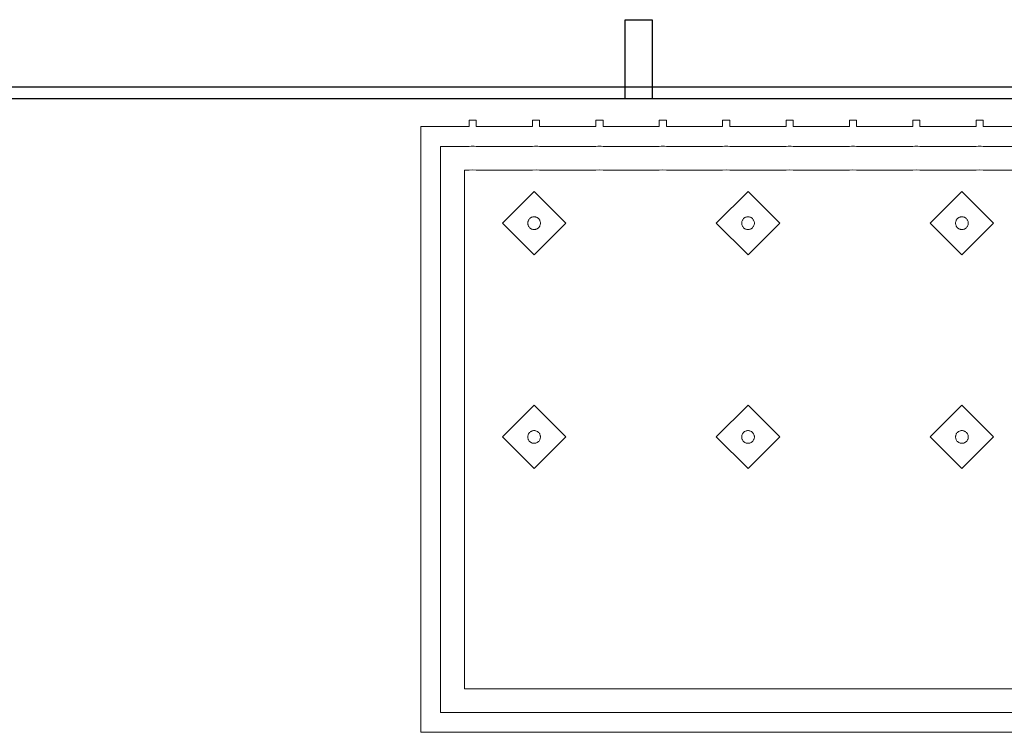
# Model space of a CAD drawing. Header units: metres. Extents: x 2172.2 to 2210.6, y 415.3 to 458.1.
# Tile 62 of 67: x 2188.7 to 2189.9, y 452.8 to 453.7. Entities that reach past the tile are written whole.
import ezdxf

# ---------------------------------------------------------------- set-up
doc = ezdxf.new("R2010")
doc.units = ezdxf.units.M
for name, color, linetype, lineweight in [('NC_N1_BANQUETTES', 7, 'CONTINUOUS', 13), ('NC_N1_GLAZING', 7, 'CONTINUOUS', 13), ('NC_N1_WALLS', 7, 'CONTINUOUS', 25)]:
    doc.layers.add(name, color=color, linetype=linetype, lineweight=lineweight)

# ---------------------------------------------------------------- blocks, each defined once
blk = doc.blocks.new('NC_N1_ARCHITECTURE')
at = {"layer": 'NC_N1_GLAZING', "linetype": 'CONTINUOUS', "lineweight": -2}
blk.add_lwpolyline([(2.11142, 19.591097), (-3.23858, 19.591097), (-3.23858, 19.606096), (2.11142, 19.606096)], close=True, dxfattribs=at)
at = {"layer": 'NC_N1_WALLS', "linetype": 'CONTINUOUS', "lineweight": -2}
blk.add_lwpolyline([(-0.58058, 19.691095), (-0.54658, 19.691095), (-0.54658, 19.591097), (-0.58058, 19.591097)], close=True, dxfattribs=at)
blk = doc.blocks.new('NC_N1_TRIANGLE_L_BANQUETTE')
at = {"color": 0, "linetype": 'CONTINUOUS', "lineweight": -2}
for points in [[(0.8, 0.8), (4.35, 0.8), (4.35, 0.035), (4.289, 0.035), (4.289, 0.027), (4.28, 0.027), (4.28, 0.035), (4.209, 0.035), (4.209, 0.027), (4.2, 0.027), (4.2, 0.035), (4.129, 0.035), (4.129, 0.027), (4.12, 0.027), (4.12, 0.035), (4.049, 0.035), (4.049, 0.027), (4.04, 0.027), (4.04, 0.035), (3.969, 0.035), (3.969, 0.027), (3.96, 0.027), (3.96, 0.035), (3.889, 0.035), (3.889, 0.027), (3.88, 0.027), (3.88, 0.035), (3.809, 0.035), (3.809, 0.027), (3.8, 0.027), (3.8, 0.035), (3.729, 0.035), (3.729, 0.027), (3.72, 0.027), (3.72, 0.035), (3.649, 0.035), (3.649, 0.027), (3.64, 0.027), (3.64, 0.035), (3.569, 0.035)], [(0.8, 0.775), (4.325, 0.775), (4.325, 0.06), (4.289, 0.06), (4.2865, 0.0599), (4.2845, 0.0596), (4.2825, 0.0599), (4.28, 0.06), (4.209, 0.06), (4.2065, 0.0599), (4.2045, 0.0596), (4.2025, 0.0599), (4.2, 0.06), (4.129, 0.06), (4.1265, 0.0599), (4.1245, 0.0596), (4.1225, 0.0599), (4.12, 0.06), (4.049, 0.06), (4.0465, 0.0599), (4.0445, 0.0596), (4.0425, 0.0599), (4.04, 0.06), (3.969, 0.06), (3.9665, 0.0599), (3.9645, 0.0596), (3.9625, 0.0599), (3.96, 0.06), (3.889, 0.06), (3.8865, 0.0599), (3.8845, 0.0596), (3.8825, 0.0599), (3.88, 0.06), (3.809, 0.06), (3.8065, 0.0599), (3.8045, 0.0596), (3.8025, 0.0599), (3.8, 0.06), (3.729, 0.06), (3.7265, 0.0599), (3.7245, 0.0596), (3.7225, 0.0599), (3.72, 0.06), (3.649, 0.06), (3.6465, 0.0599), (3.6445, 0.0596), (3.6425, 0.0599), (3.64, 0.06), (3.569, 0.06)], [(0.8, 0.745), (4.295, 0.745), (4.295, 0.09), (4.289, 0.09), (4.2845, 0.0898), (4.28, 0.09), (4.209, 0.09), (4.2045, 0.0898), (4.2, 0.09), (4.129, 0.09), (4.1245, 0.0898), (4.12, 0.09), (4.049, 0.09), (4.0445, 0.0898), (4.04, 0.09), (3.969, 0.09), (3.9645, 0.0898), (3.96, 0.09), (3.889, 0.09), (3.8845, 0.0898), (3.88, 0.09), (3.809, 0.09), (3.8045, 0.0898), (3.8, 0.09), (3.729, 0.09), (3.7245, 0.0898), (3.72, 0.09), (3.649, 0.09), (3.6445, 0.0898), (3.64, 0.09), (3.569, 0.09)]]:
    blk.add_lwpolyline(points, dxfattribs=at)
for points in [[(3.667, 0.387), (3.707, 0.427), (3.667, 0.467), (3.627, 0.427)], [(3.937, 0.387), (3.977, 0.427), (3.937, 0.467), (3.897, 0.427)], [(4.207, 0.387), (4.247, 0.427), (4.207, 0.467), (4.167, 0.427)], [(3.675, 0.427), (3.675, 0.4262), (3.6748, 0.4254), (3.6747, 0.4247), (3.6744, 0.4239), (3.6741, 0.4232), (3.6737, 0.4226), (3.6732, 0.4219), (3.6727, 0.4213), (3.6721, 0.4208), (3.6714, 0.4203), (3.6708, 0.4199), (3.6701, 0.4196), (3.6693, 0.4193), (3.6686, 0.4192), (3.6678, 0.419), (3.667, 0.419), (3.6662, 0.419), (3.6654, 0.4192), (3.6647, 0.4193), (3.6639, 0.4196), (3.6632, 0.4199), (3.6626, 0.4203), (3.6619, 0.4208), (3.6613, 0.4213), (3.6608, 0.4219), (3.6603, 0.4226), (3.6599, 0.4232), (3.6596, 0.4239), (3.6593, 0.4247), (3.6592, 0.4254), (3.659, 0.4262), (3.659, 0.427), (3.659, 0.4278), (3.6592, 0.4286), (3.6593, 0.4293), (3.6596, 0.4301), (3.6599, 0.4308), (3.6603, 0.4314), (3.6608, 0.4321), (3.6613, 0.4327), (3.6619, 0.4332), (3.6626, 0.4337), (3.6632, 0.4341), (3.6639, 0.4344), (3.6647, 0.4347), (3.6654, 0.4348), (3.6662, 0.435), (3.667, 0.435), (3.6678, 0.435), (3.6686, 0.4348), (3.6693, 0.4347), (3.6701, 0.4344), (3.6708, 0.4341), (3.6714, 0.4337), (3.6721, 0.4332), (3.6727, 0.4327), (3.6732, 0.4321), (3.6737, 0.4314), (3.6741, 0.4308), (3.6744, 0.4301), (3.6747, 0.4293), (3.6748, 0.4286), (3.675, 0.4278)], [(3.945, 0.427), (3.945, 0.4262), (3.9448, 0.4254), (3.9447, 0.4247), (3.9444, 0.4239), (3.9441, 0.4232), (3.9437, 0.4226), (3.9432, 0.4219), (3.9427, 0.4213), (3.9421, 0.4208), (3.9414, 0.4203), (3.9408, 0.4199), (3.9401, 0.4196), (3.9393, 0.4193), (3.9386, 0.4192), (3.9378, 0.419), (3.937, 0.419), (3.9362, 0.419), (3.9354, 0.4192), (3.9347, 0.4193), (3.9339, 0.4196), (3.9332, 0.4199), (3.9326, 0.4203), (3.9319, 0.4208), (3.9313, 0.4213), (3.9308, 0.4219), (3.9303, 0.4226), (3.9299, 0.4232), (3.9296, 0.4239), (3.9293, 0.4247), (3.9292, 0.4254), (3.929, 0.4262), (3.929, 0.427), (3.929, 0.4278), (3.9292, 0.4286), (3.9293, 0.4293), (3.9296, 0.4301), (3.9299, 0.4308), (3.9303, 0.4314), (3.9308, 0.4321), (3.9313, 0.4327), (3.9319, 0.4332), (3.9326, 0.4337), (3.9332, 0.4341), (3.9339, 0.4344), (3.9347, 0.4347), (3.9354, 0.4348), (3.9362, 0.435), (3.937, 0.435), (3.9378, 0.435), (3.9386, 0.4348), (3.9393, 0.4347), (3.9401, 0.4344), (3.9408, 0.4341), (3.9414, 0.4337), (3.9421, 0.4332), (3.9427, 0.4327), (3.9432, 0.4321), (3.9437, 0.4314), (3.9441, 0.4308), (3.9444, 0.4301), (3.9447, 0.4293), (3.9448, 0.4286), (3.945, 0.4278)], [(4.215, 0.427), (4.215, 0.4262), (4.2148, 0.4254), (4.2147, 0.4247), (4.2144, 0.4239), (4.2141, 0.4232), (4.2137, 0.4226), (4.2132, 0.4219), (4.2127, 0.4213), (4.2121, 0.4208), (4.2114, 0.4203), (4.2108, 0.4199), (4.2101, 0.4196), (4.2093, 0.4193), (4.2086, 0.4192), (4.2078, 0.419), (4.207, 0.419), (4.2062, 0.419), (4.2054, 0.4192), (4.2047, 0.4193), (4.2039, 0.4196), (4.2032, 0.4199), (4.2026, 0.4203), (4.2019, 0.4208), (4.2013, 0.4213), (4.2008, 0.4219), (4.2003, 0.4226), (4.1999, 0.4232), (4.1996, 0.4239), (4.1993, 0.4247), (4.1992, 0.4254), (4.199, 0.4262), (4.199, 0.427), (4.199, 0.4278), (4.1992, 0.4286), (4.1993, 0.4293), (4.1996, 0.4301), (4.1999, 0.4308), (4.2003, 0.4314), (4.2008, 0.4321), (4.2013, 0.4327), (4.2019, 0.4332), (4.2026, 0.4337), (4.2032, 0.4341), (4.2039, 0.4344), (4.2047, 0.4347), (4.2054, 0.4348), (4.2062, 0.435), (4.207, 0.435), (4.2078, 0.435), (4.2086, 0.4348), (4.2093, 0.4347), (4.2101, 0.4344), (4.2108, 0.4341), (4.2114, 0.4337), (4.2121, 0.4332), (4.2127, 0.4327), (4.2132, 0.4321), (4.2137, 0.4314), (4.2141, 0.4308), (4.2144, 0.4301), (4.2147, 0.4293), (4.2148, 0.4286), (4.215, 0.4278)], [(3.667, 0.117), (3.707, 0.157), (3.667, 0.197), (3.627, 0.157)], [(3.937, 0.117), (3.977, 0.157), (3.937, 0.197), (3.897, 0.157)], [(4.207, 0.117), (4.247, 0.157), (4.207, 0.197), (4.167, 0.157)], [(3.675, 0.157), (3.675, 0.1562), (3.6748, 0.1554), (3.6747, 0.1547), (3.6744, 0.1539), (3.6741, 0.1532), (3.6737, 0.1526), (3.6732, 0.1519), (3.6727, 0.1513), (3.6721, 0.1508), (3.6714, 0.1503), (3.6708, 0.1499), (3.6701, 0.1496), (3.6693, 0.1493), (3.6686, 0.1492), (3.6678, 0.149), (3.667, 0.149), (3.6662, 0.149), (3.6654, 0.1492), (3.6647, 0.1493), (3.6639, 0.1496), (3.6632, 0.1499), (3.6626, 0.1503), (3.6619, 0.1508), (3.6613, 0.1513), (3.6608, 0.1519), (3.6603, 0.1526), (3.6599, 0.1532), (3.6596, 0.1539), (3.6593, 0.1547), (3.6592, 0.1554), (3.659, 0.1562), (3.659, 0.157), (3.659, 0.1578), (3.6592, 0.1586), (3.6593, 0.1593), (3.6596, 0.1601), (3.6599, 0.1608), (3.6603, 0.1614), (3.6608, 0.1621), (3.6613, 0.1627), (3.6619, 0.1632), (3.6626, 0.1637), (3.6632, 0.1641), (3.6639, 0.1644), (3.6647, 0.1647), (3.6654, 0.1648), (3.6662, 0.165), (3.667, 0.165), (3.6678, 0.165), (3.6686, 0.1648), (3.6693, 0.1647), (3.6701, 0.1644), (3.6708, 0.1641), (3.6714, 0.1637), (3.6721, 0.1632), (3.6727, 0.1627), (3.6732, 0.1621), (3.6737, 0.1614), (3.6741, 0.1608), (3.6744, 0.1601), (3.6747, 0.1593), (3.6748, 0.1586), (3.675, 0.1578)], [(3.945, 0.157), (3.945, 0.1562), (3.9448, 0.1554), (3.9447, 0.1547), (3.9444, 0.1539), (3.9441, 0.1532), (3.9437, 0.1526), (3.9432, 0.1519), (3.9427, 0.1513), (3.9421, 0.1508), (3.9414, 0.1503), (3.9408, 0.1499), (3.9401, 0.1496), (3.9393, 0.1493), (3.9386, 0.1492), (3.9378, 0.149), (3.937, 0.149), (3.9362, 0.149), (3.9354, 0.1492), (3.9347, 0.1493), (3.9339, 0.1496), (3.9332, 0.1499), (3.9326, 0.1503), (3.9319, 0.1508), (3.9313, 0.1513), (3.9308, 0.1519), (3.9303, 0.1526), (3.9299, 0.1532), (3.9296, 0.1539), (3.9293, 0.1547), (3.9292, 0.1554), (3.929, 0.1562), (3.929, 0.157), (3.929, 0.1578), (3.9292, 0.1586), (3.9293, 0.1593), (3.9296, 0.1601), (3.9299, 0.1608), (3.9303, 0.1614), (3.9308, 0.1621), (3.9313, 0.1627), (3.9319, 0.1632), (3.9326, 0.1637), (3.9332, 0.1641), (3.9339, 0.1644), (3.9347, 0.1647), (3.9354, 0.1648), (3.9362, 0.165), (3.937, 0.165), (3.9378, 0.165), (3.9386, 0.1648), (3.9393, 0.1647), (3.9401, 0.1644), (3.9408, 0.1641), (3.9414, 0.1637), (3.9421, 0.1632), (3.9427, 0.1627), (3.9432, 0.1621), (3.9437, 0.1614), (3.9441, 0.1608), (3.9444, 0.1601), (3.9447, 0.1593), (3.9448, 0.1586), (3.945, 0.1578)], [(4.215, 0.157), (4.215, 0.1562), (4.2148, 0.1554), (4.2147, 0.1547), (4.2144, 0.1539), (4.2141, 0.1532), (4.2137, 0.1526), (4.2132, 0.1519), (4.2127, 0.1513), (4.2121, 0.1508), (4.2114, 0.1503), (4.2108, 0.1499), (4.2101, 0.1496), (4.2093, 0.1493), (4.2086, 0.1492), (4.2078, 0.149), (4.207, 0.149), (4.2062, 0.149), (4.2054, 0.1492), (4.2047, 0.1493), (4.2039, 0.1496), (4.2032, 0.1499), (4.2026, 0.1503), (4.2019, 0.1508), (4.2013, 0.1513), (4.2008, 0.1519), (4.2003, 0.1526), (4.1999, 0.1532), (4.1996, 0.1539), (4.1993, 0.1547), (4.1992, 0.1554), (4.199, 0.1562), (4.199, 0.157), (4.199, 0.1578), (4.1992, 0.1586), (4.1993, 0.1593), (4.1996, 0.1601), (4.1999, 0.1608), (4.2003, 0.1614), (4.2008, 0.1621), (4.2013, 0.1627), (4.2019, 0.1632), (4.2026, 0.1637), (4.2032, 0.1641), (4.2039, 0.1644), (4.2047, 0.1647), (4.2054, 0.1648), (4.2062, 0.165), (4.207, 0.165), (4.2078, 0.165), (4.2086, 0.1648), (4.2093, 0.1647), (4.2101, 0.1644), (4.2108, 0.1641), (4.2114, 0.1637), (4.2121, 0.1632), (4.2127, 0.1627), (4.2132, 0.1621), (4.2137, 0.1614), (4.2141, 0.1608), (4.2144, 0.1601), (4.2147, 0.1593), (4.2148, 0.1586), (4.215, 0.1578)]]:
    blk.add_lwpolyline(points, close=True, dxfattribs=at)

msp = doc.modelspace()

# ---------------------------------------------------------------- block references
at = {"layer": 'NC_N1_BANQUETTES', "linetype": 'CONTINUOUS', "rotation": -180}
msp.add_blockref('NC_N1_TRIANGLE_L_BANQUETTE', (2193.5114, 453.5911), dxfattribs=at)
at = {"layer": 'NC_N1_WALLS'}
msp.add_blockref('NC_N1_ARCHITECTURE', (2190, 434), dxfattribs=at)

doc.saveas('drawing.dxf')
